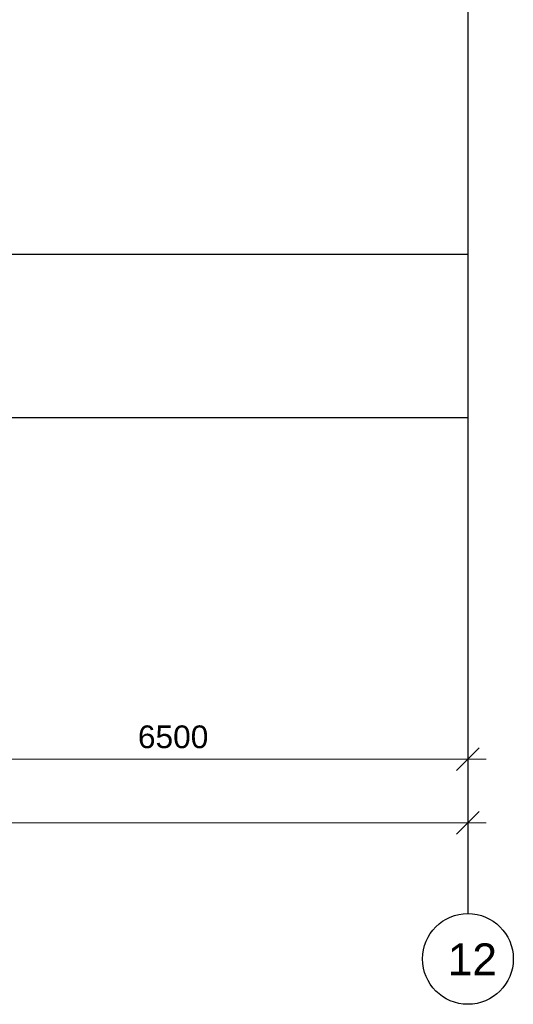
# Model space of a CAD drawing. Header units: millimetres. Extents: x -7161 to 110063, y -144197 to 42990.
# Tile 21 of 27: x 56904 to 62344, y -8612 to 2235. Entities that reach past the tile are written whole.
import ezdxf

# ---------------------------------------------------------------- set-up
doc = ezdxf.new("R2010")
doc.units = ezdxf.units.MM
doc.layers.add('Обмерные чертежи _09_02_2026_ 4 эт_dwg', color=8, linetype='Continuous', lineweight=9)
doc.layers.add('Оси', color=7, linetype='Continuous', lineweight=9)
doc.styles.add('Arial', font='arial.ttf', dxfattribs={"height": 250})
doc.styles.add('Arial_1', font='arial.ttf', dxfattribs={"height": 350})

# ---------------------------------------------------------------- blocks, each defined once
blk = doc.blocks.new('Обмерные чертежи _09_02_2026_ 4 эт_dwg__Oblique-2040949-Cхема демонтажа сборных ребристых плит перекрытия 4 этажа в осях _Г-Ж_1-3 и Г-Ж_10-12_')
at = {"layer": 'Оси'}
blk.add_line((-0.5, -0.5), (0.5, 0.5), dxfattribs=at)
blk = doc.blocks.new('Обмерные чертежи _09_02_2026_ 4 эт_dwg_ось сокольники-2040950-Cхема демонтажа сборных ребристых плит перекрытия 4 этажа в осях _Г-Ж_1-3 и Г-Ж_10-12_')
at = {"layer": 'Оси'}
for p, q in [((-452218, 37824), (-445320, 37824)), ((-507564, 37124), (-445320, 37124))]:
    blk.add_line(p, q, dxfattribs=at)
at = {"layer": 'Оси', "color": 250, "lineweight": 30, "flags": 128}
for points in [[(-445520, 84678), (-445520, 80157), (-445520, 63892), (-445520, 56540), (-445520, 51884), (-445520, 45174), (-445520, 43179), (-445520, 36624), (-445520, 36124)], [(-445520, 43384), (-452018, 43384), (-455016, 43384), (-459017, 43384), (-462418, 43384), (-470317, 43384), (-482816, 43384), (-490714, 43384), (-493713, 43384), (-497864, 43384), (-500864, 43384), (-507364, 43384), (-513025, 43384), (-513525, 43384)], [(-445520, 41586), (-452018, 41586), (-455016, 41586), (-459017, 41586), (-462418, 41586), (-470317, 41586), (-482816, 41586), (-490714, 41586), (-493713, 41586), (-497864, 41586), (-500864, 41586), (-507364, 41586), (-513025, 41586), (-513525, 41586)]]:
    blk.add_lwpolyline(points, dxfattribs=at)
at = {"layer": 'Оси', "flags": 128}
blk.add_lwpolyline([(-445520, 38024), (-445520, 36687), (-445520, 37324)], dxfattribs=at)
at = {"layer": 'Оси', "color": 250, "lineweight": 30}
blk.add_circle((-445520, 35624), 500, dxfattribs=at)
at = {"xscale": 250, "yscale": 250, "zscale": 250}
for p in [(-445520, 37824), (-445520, 37124)]:
    blk.add_blockref('Обмерные чертежи _09_02_2026_ 4 эт_dwg__Oblique-2040949-Cхема демонтажа сборных ребристых плит перекрытия 4 этажа в осях _Г-Ж_1-3 и Г-Ж_10-12_', p, dxfattribs=at)
at = {"layer": 'Оси', "lineweight": 30, "line_spacing_factor": 0.941778}
for s, insert, char_height, width, attachment_point, style in [('6500', (-448769, 38196), 250, 930.44, 2, 'Arial'), ('12', (-445743, 35795), 350, 651.31, 1, 'Arial_1')]:
    blk.add_mtext(s, dxfattribs=dict(at, insert=insert, char_height=char_height, width=width, attachment_point=attachment_point, style=style))
blk = doc.blocks.new('Обмерные чертежи _09_02_2026_ 4 эт_dwg-2040926-Cхема демонтажа сборных ребристых плит перекрытия 4 этажа в осях _Г-Ж_1-3 и Г-Ж_10-12_')
blk.add_blockref('Обмерные чертежи _09_02_2026_ 4 эт_dwg_ось сокольники-2040950-Cхема демонтажа сборных ребристых плит перекрытия 4 этажа в осях _Г-Ж_1-3 и Г-Ж_10-12_', (68043, -192286))

msp = doc.modelspace()

# ---------------------------------------------------------------- block references
at = {"layer": 'Обмерные чертежи _09_02_2026_ 4 эт_dwg', "color": 7}
msp.add_blockref('Обмерные чертежи _09_02_2026_ 4 эт_dwg-2040926-Cхема демонтажа сборных ребристых плит перекрытия 4 этажа в осях _Г-Ж_1-3 и Г-Ж_10-12_', (439321, 148550), dxfattribs=at)

doc.saveas('drawing.dxf')
